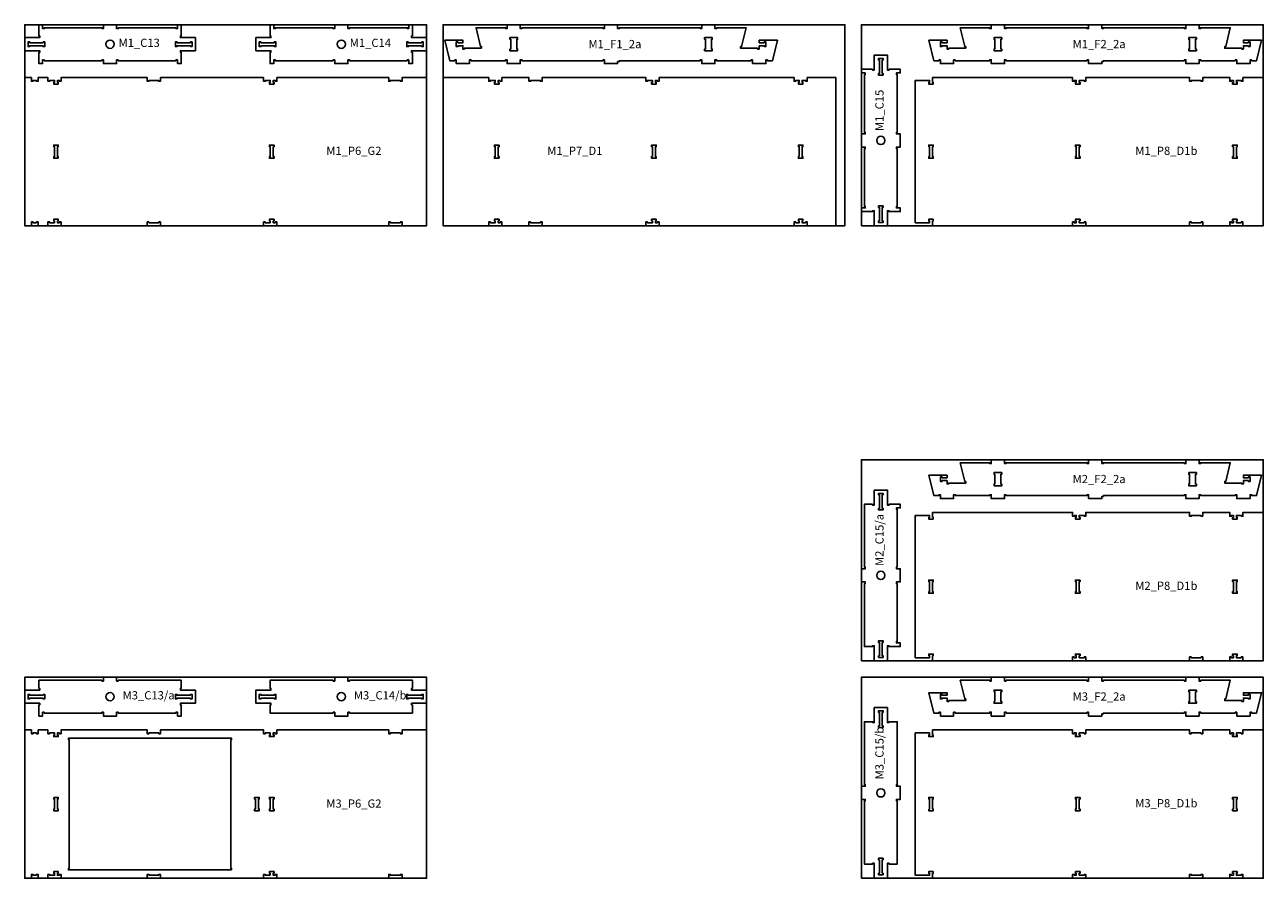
# Model space of a CAD drawing. Header units: millimetres. Extents: x -18184 to 50972, y 6312 to 16778.
# Tile 17 of 24: x -2268 to 5252, y 6313 to 11493. Entities that reach past the tile are written whole.
import ezdxf

# ---------------------------------------------------------------- set-up
doc = ezdxf.new("R2010")
doc.units = ezdxf.units.MM
doc.header["$MEASUREMENT"] = 0
for name, color, linetype in [('freeswerk_CODES', 50, 'Continuous'), ('freeswerk_ELEMENTEN', 7, 'Continuous'), ('freeswerk_PLATEN', 3, 'Continuous')]:
    doc.layers.add(name, color=color, linetype=linetype)

msp = doc.modelspace()

# ---------------------------------------------------------------- linework, layer by layer
for centre in [(-1749.7, 11374.5), (-345.7, 11374.5), (2930.3, 10790.5), (2930.3, 8150.5), (-1749.7, 7414.5), (-345.7, 7414.5), (2930.3, 6830.5)]:
    msp.add_circle(centre, 25)
at = {"layer": 'freeswerk_ELEMENTEN'}
for points in [[(-1789.7, 11279.5), (-1799.7, 11279.5), (-1799.7, 11274.5), (-2149.7, 11274.5), (-2149.7, 11279.5), (-2159.7, 11279.5), (-2159.7, 11256.5), (-2181.7, 11256.5), (-2181.7, 11324.5), (-2176.7, 11324.5), (-2176.7, 11334.5), (-2267.7, 11334.5), (-2267.7, 11414.5), (-2176.7, 11414.5), (-2176.7, 11424.5), (-2181.7, 11424.5), (-2181.7, 11492.5), (-2159.7, 11492.5), (-2159.7, 11469.5), (-2149.7, 11469.5), (-2149.7, 11474.5), (-1799.7, 11474.5), (-1799.7, 11469.5), (-1789.7, 11469.5), (-1789.7, 11492.5), (-1709.7, 11492.5), (-1709.7, 11469.5), (-1699.7, 11469.5), (-1699.7, 11474.5), (-1349.7, 11474.5), (-1349.7, 11469.5), (-1339.7, 11469.5), (-1339.7, 11492.5), (-1317.7, 11492.5), (-1317.7, 11424.5), (-1322.7, 11424.5), (-1322.7, 11414.5), (-1231.7, 11414.5), (-1231.7, 11334.5), (-1322.7, 11334.5), (-1322.7, 11324.5), (-1317.7, 11324.5), (-1317.7, 11256.5), (-1339.7, 11256.5), (-1339.7, 11279.5), (-1349.7, 11279.5), (-1349.7, 11274.5), (-1699.7, 11274.5), (-1699.7, 11279.5), (-1709.7, 11279.5), (-1709.7, 11256.5), (-1789.7, 11256.5)], [(86.3, 11424.5), (86.3, 11492.5), (64.3, 11492.5), (64.3, 11469.5), (54.3, 11469.5), (54.3, 11474.5), (-295.7, 11474.5), (-295.7, 11469.5), (-305.7, 11469.5), (-305.7, 11492.5), (-385.7, 11492.5), (-385.7, 11469.5), (-395.7, 11469.5), (-395.7, 11474.5), (-745.7, 11474.5), (-745.7, 11469.5), (-755.7, 11469.5), (-755.7, 11492.5), (-777.7, 11492.5), (-777.7, 11424.5), (-772.7, 11424.5), (-772.7, 11414.5), (-863.7, 11414.5), (-863.7, 11334.5), (-772.7, 11334.5), (-772.7, 11324.5), (-777.7, 11324.5), (-777.7, 11256.5), (-755.7, 11256.5), (-755.7, 11279.5), (-745.7, 11279.5), (-745.7, 11274.5), (-395.7, 11274.5), (-395.7, 11279.5), (-385.7, 11279.5), (-385.7, 11256.5), (-305.7, 11256.5), (-305.7, 11279.5), (-295.7, 11279.5), (-295.7, 11274.5), (54.3, 11274.5), (54.3, 11279.5), (64.3, 11279.5), (64.3, 11256.5), (86.3, 11256.5), (86.3, 11324.5), (81.3, 11324.5), (81.3, 11334.5), (172.3, 11334.5), (172.3, 11414.5), (81.3, 11414.5), (81.3, 11424.5)], [(505.8, 11350.5), (402.3, 11350.5), (402.3, 11345.5), (392.3, 11345.5), (392.3, 11365.5), (362.3, 11365.5), (362.3, 11360.5), (352.3, 11360.5), (352.3, 11388.5), (362.3, 11388.5), (362.3, 11383.5), (392.3, 11383.5), (392.3, 11398.5), (282.3, 11398.5), (312.7, 11274.5), (342.7, 11274.5), (342.7, 11279.5), (352.7, 11279.5), (352.7, 11256.5), (432.7, 11256.5), (432.7, 11279.5), (442.7, 11279.5), (442.7, 11274.5), (651.4, 11274.5), (651.4, 11280.5), (661.4, 11280.5), (661.4, 11256.5), (741.4, 11256.5), (741.4, 11280.5), (751.4, 11280.5), (751.4, 11274.5), (1242.4, 11274.5), (1242.4, 11279.5), (1252.4, 11279.5), (1252.4, 11256.5), (1332.4, 11256.5), (1332.4, 11269.5), (1342.4, 11269.5), (1342.4, 11274.5), (1833.4, 11274.5), (1833.4, 11280.5), (1843.4, 11280.5), (1843.4, 11256.5), (1923.4, 11256.5), (1923.4, 11280.5), (1933.4, 11280.5), (1933.4, 11274.5), (2142.1, 11274.5), (2142.1, 11279.5), (2152.1, 11279.5), (2152.1, 11256.5), (2232.1, 11256.5), (2232.1, 11279.5), (2242.1, 11279.5), (2242.1, 11274.5), (2272.4, 11274.5), (2302.4, 11398.5), (2192.4, 11398.5), (2192.4, 11383.5), (2222.4, 11383.5), (2222.4, 11388.5), (2232.4, 11388.5), (2232.4, 11360.5), (2222.4, 11360.5), (2222.4, 11365.5), (2192.4, 11365.5), (2192.4, 11345.5), (2182.4, 11345.5), (2182.4, 11350.5), (2078.8, 11350.5), (2078.8, 11360.5), (2084.8, 11360.5), (2112.4, 11474.5), (1933.4, 11474.5), (1933.4, 11469.5), (1923.4, 11469.5), (1923.4, 11492.5), (1843.4, 11492.5), (1843.4, 11469.5), (1833.4, 11469.5), (1833.4, 11474.5), (1342.4, 11474.5), (1342.4, 11469.5), (1332.4, 11469.5), (1332.4, 11492.5), (1252.4, 11492.5), (1252.4, 11469.5), (1242.4, 11469.5), (1242.4, 11474.5), (751.4, 11474.5), (751.4, 11469.5), (741.4, 11469.5), (741.4, 11492.5), (661.4, 11492.5), (661.4, 11469.5), (651.4, 11469.5), (651.4, 11474.5), (472.3, 11474.5), (499.9, 11360.5), (505.8, 11360.5)], [(3445.8, 11350.5), (3342.3, 11350.5), (3342.3, 11345.5), (3332.3, 11345.5), (3332.3, 11365.5), (3302.3, 11365.5), (3302.3, 11360.5), (3292.3, 11360.5), (3292.3, 11388.5), (3302.3, 11388.5), (3302.3, 11383.5), (3332.3, 11383.5), (3332.3, 11398.5), (3222.3, 11398.5), (3252.6, 11274.5), (3282.6, 11274.5), (3282.6, 11279.5), (3292.6, 11279.5), (3292.6, 11256.5), (3372.6, 11256.5), (3372.6, 11279.5), (3382.6, 11279.5), (3382.6, 11274.5), (3591.3, 11274.5), (3591.3, 11280.5), (3601.3, 11280.5), (3601.3, 11256.5), (3681.3, 11256.5), (3681.3, 11280.5), (3691.3, 11280.5), (3691.3, 11274.5), (4182.3, 11274.5), (4182.3, 11279.5), (4192.3, 11279.5), (4192.3, 11256.5), (4272.3, 11256.5), (4272.3, 11269.5), (4282.3, 11269.5), (4282.3, 11274.5), (4773.3, 11274.5), (4773.3, 11280.5), (4783.3, 11280.5), (4783.3, 11256.5), (4863.3, 11256.5), (4863.3, 11280.5), (4873.3, 11280.5), (4873.3, 11274.5), (5082, 11274.5), (5082, 11279.5), (5092, 11279.5), (5092, 11256.5), (5172, 11256.5), (5172, 11279.5), (5182, 11279.5), (5182, 11274.5), (5212.3, 11274.5), (5242.3, 11398.5), (5132.3, 11398.5), (5132.3, 11383.5), (5162.3, 11383.5), (5162.3, 11388.5), (5172.3, 11388.5), (5172.3, 11360.5), (5162.3, 11360.5), (5162.3, 11365.5), (5132.3, 11365.5), (5132.3, 11345.5), (5122.3, 11345.5), (5122.3, 11350.5), (5018.7, 11350.5), (5018.7, 11360.5), (5024.7, 11360.5), (5052.3, 11474.5), (4873.3, 11474.5), (4873.3, 11469.5), (4863.3, 11469.5), (4863.3, 11492.5), (4783.3, 11492.5), (4783.3, 11469.5), (4773.3, 11469.5), (4773.3, 11474.5), (4282.3, 11474.5), (4282.3, 11469.5), (4272.3, 11469.5), (4272.3, 11492.5), (4192.3, 11492.5), (4192.3, 11469.5), (4182.3, 11469.5), (4182.3, 11474.5), (3691.3, 11474.5), (3691.3, 11469.5), (3681.3, 11469.5), (3681.3, 11492.5), (3601.3, 11492.5), (3601.3, 11469.5), (3591.3, 11469.5), (3591.3, 11474.5), (3412.3, 11474.5), (3439.8, 11360.5), (3445.8, 11360.5)], [(-2156.7, 11388.5), (-2146.7, 11388.5), (-2146.7, 11360.5), (-2156.7, 11360.5), (-2156.7, 11365.5), (-2237.7, 11365.5), (-2237.7, 11360.5), (-2247.7, 11360.5), (-2247.7, 11388.5), (-2237.7, 11388.5), (-2237.7, 11383.5), (-2156.7, 11383.5)], [(-1261.7, 11360.5), (-1261.7, 11365.5), (-1342.7, 11365.5), (-1342.7, 11360.5), (-1352.7, 11360.5), (-1352.7, 11388.5), (-1342.7, 11388.5), (-1342.7, 11383.5), (-1261.7, 11383.5), (-1261.7, 11388.5), (-1251.7, 11388.5), (-1251.7, 11360.5)], [(-833.7, 11383.5), (-833.7, 11388.5), (-843.7, 11388.5), (-843.7, 11360.5), (-833.7, 11360.5), (-833.7, 11365.5), (-752.7, 11365.5), (-752.7, 11360.5), (-742.7, 11360.5), (-742.7, 11388.5), (-752.7, 11388.5), (-752.7, 11383.5)], [(142.3, 11365.5), (61.3, 11365.5), (61.3, 11360.5), (51.3, 11360.5), (51.3, 11388.5), (61.3, 11388.5), (61.3, 11383.5), (142.3, 11383.5), (142.3, 11388.5), (152.3, 11388.5), (152.3, 11360.5), (142.3, 11360.5)], [(683.4, 11344.5), (683.4, 11404.5), (678.4, 11404.5), (678.4, 11414.5), (724.4, 11414.5), (724.4, 11404.5), (719.4, 11404.5), (719.4, 11344.5), (724.4, 11344.5), (724.4, 11334.5), (678.4, 11334.5), (678.4, 11344.5)], [(1860.4, 11414.5), (1860.4, 11404.5), (1865.4, 11404.5), (1865.4, 11344.5), (1860.4, 11344.5), (1860.4, 11334.5), (1906.4, 11334.5), (1906.4, 11344.5), (1901.4, 11344.5), (1901.4, 11404.5), (1906.4, 11404.5), (1906.4, 11414.5)], [(3623.3, 11344.5), (3623.3, 11404.5), (3618.3, 11404.5), (3618.3, 11414.5), (3664.3, 11414.5), (3664.3, 11404.5), (3659.3, 11404.5), (3659.3, 11344.5), (3664.3, 11344.5), (3664.3, 11334.5), (3618.3, 11334.5), (3618.3, 11344.5)], [(4800.3, 11414.5), (4800.3, 11404.5), (4805.3, 11404.5), (4805.3, 11344.5), (4800.3, 11344.5), (4800.3, 11334.5), (4846.3, 11334.5), (4846.3, 11344.5), (4841.3, 11344.5), (4841.3, 11404.5), (4846.3, 11404.5), (4846.3, 11414.5)], [(2880.3, 11222.5), (2812.3, 11222.5), (2812.3, 11200.5), (2835.3, 11200.5), (2835.3, 11190.5), (2830.3, 11190.5), (2830.3, 10840.5), (2835.3, 10840.5), (2835.3, 10830.5), (2812.3, 10830.5), (2812.3, 10750.5), (2835.3, 10750.5), (2835.3, 10740.5), (2830.3, 10740.5), (2830.3, 10390.5), (2835.3, 10390.5), (2835.3, 10380.5), (2812.3, 10380.5), (2812.3, 10358.5), (2880.3, 10358.5), (2880.3, 10363.5), (2890.3, 10363.5), (2890.3, 10272.5), (2970.3, 10272.5), (2970.3, 10363.5), (2980.3, 10363.5), (2980.3, 10358.5), (3048.3, 10358.5), (3048.3, 10380.5), (3025.3, 10380.5), (3025.3, 10390.5), (3030.3, 10390.5), (3030.3, 10740.5), (3025.3, 10740.5), (3025.3, 10750.5), (3048.3, 10750.5), (3048.3, 10830.5), (3025.3, 10830.5), (3025.3, 10840.5), (3030.3, 10840.5), (3030.3, 11190.5), (3025.3, 11190.5), (3025.3, 11200.5), (3048.3, 11200.5), (3048.3, 11222.5), (2980.3, 11222.5), (2980.3, 11217.5), (2970.3, 11217.5), (2970.3, 11308.5), (2890.3, 11308.5), (2890.3, 11217.5), (2880.3, 11217.5)], [(2939.3, 11278.5), (2939.3, 11197.5), (2944.3, 11197.5), (2944.3, 11187.5), (2916.3, 11187.5), (2916.3, 11197.5), (2921.3, 11197.5), (2921.3, 11278.5), (2916.3, 11278.5), (2916.3, 11288.5), (2944.3, 11288.5), (2944.3, 11278.5)], [(-2057.1, 10290.5), (-2069.1, 10290.5), (-2069.1, 10302.5), (-2064.1, 10302.5), (-2064.1, 10312.5), (-2092.1, 10312.5), (-2092.1, 10302.5), (-2087.1, 10302.5), (-2087.1, 10290.5), (-2117.1, 10290.5), (-2117.1, 10295.5), (-2127.1, 10295.5), (-2127.1, 10272.5), (-2187.1, 10272.5), (-2187.1, 10295.5), (-2197.1, 10295.5), (-2197.1, 10290.5), (-2217.1, 10290.5), (-2217.1, 10295.5), (-2227.1, 10295.5), (-2227.1, 10272.5), (-2267.7, 10272.5), (-2267.7, 11172.5), (-2227.1, 11172.5), (-2227.1, 11149.5), (-2217.1, 11149.5), (-2217.1, 11154.5), (-2197.1, 11154.5), (-2197.1, 11149.5), (-2187.1, 11149.5), (-2187.1, 11172.5), (-2127.1, 11172.5), (-2127.1, 11149.5), (-2117.1, 11149.5), (-2117.1, 11154.5), (-2087.1, 11154.5), (-2087.1, 11142.5), (-2092.1, 11142.5), (-2092.1, 11132.5), (-2064.1, 11132.5), (-2064.1, 11142.5), (-2069.1, 11142.5), (-2069.1, 11154.5), (-2057.1, 11154.5), (-2057.1, 11149.5), (-2047.1, 11149.5), (-2047.1, 11172.5), (-1524.1, 11172.5), (-1524.1, 11149.5), (-1514.1, 11149.5), (-1514.1, 11154.5), (-1454.1, 11154.5), (-1454.1, 11149.5), (-1444.1, 11149.5), (-1444.1, 11172.5), (-817.1, 11172.5), (-817.1, 11149.5), (-807.1, 11149.5), (-807.1, 11154.5), (-777.1, 11154.5), (-777.1, 11142.5), (-782.1, 11142.5), (-782.1, 11132.5), (-754.1, 11132.5), (-754.1, 11142.5), (-759.1, 11142.5), (-759.1, 11154.5), (-747.1, 11154.5), (-747.1, 11149.5), (-737.1, 11149.5), (-737.1, 11172.5), (-57.1, 11172.5), (-57.1, 11149.5), (-47.1, 11149.5), (-47.1, 11154.5), (12.9, 11154.5), (12.9, 11149.5), (22.9, 11149.5), (22.9, 11172.5), (172.3, 11172.5), (172.3, 10272.5), (22.9, 10272.5), (22.9, 10295.5), (12.9, 10295.5), (12.9, 10290.5), (-47.1, 10290.5), (-47.1, 10295.5), (-57.1, 10295.5), (-57.1, 10272.5), (-737.1, 10272.5), (-737.1, 10295.5), (-747.1, 10295.5), (-747.1, 10290.5), (-759.1, 10290.5), (-759.1, 10302.5), (-754.1, 10302.5), (-754.1, 10312.5), (-782.1, 10312.5), (-782.1, 10302.5), (-777.1, 10302.5), (-777.1, 10290.5), (-807.1, 10290.5), (-807.1, 10295.5), (-817.1, 10295.5), (-817.1, 10272.5), (-1444.1, 10272.5), (-1444.1, 10295.5), (-1454.1, 10295.5), (-1454.1, 10290.5), (-1514.1, 10290.5), (-1514.1, 10295.5), (-1524.1, 10295.5), (-1524.1, 10272.5), (-2047.1, 10272.5), (-2047.1, 10295.5), (-2057.1, 10295.5)], [(4885.1, 11149.5), (4875.1, 11149.5), (4875.1, 11154.5), (4815.1, 11154.5), (4815.1, 11149.5), (4805.1, 11149.5), (4805.1, 11172.5), (4175.1, 11172.5), (4175.1, 11149.5), (4165.1, 11149.5), (4165.1, 11154.5), (4135.1, 11154.5), (4135.1, 11142.5), (4140.1, 11142.5), (4140.1, 11132.5), (4112.1, 11132.5), (4112.1, 11142.5), (4117.1, 11142.5), (4117.1, 11154.5), (4105.1, 11154.5), (4105.1, 11149.5), (4095.1, 11149.5), (4095.1, 11172.5), (3244.1, 11172.5), (3244.1, 11142.5), (3249.1, 11142.5), (3249.1, 11132.5), (3221.1, 11132.5), (3221.1, 11142.5), (3226.1, 11142.5), (3226.1, 11154.5), (3139.2, 11154.5), (3139.2, 10290.5), (3226.1, 10290.5), (3226.1, 10302.5), (3221.1, 10302.5), (3221.1, 10312.5), (3249.1, 10312.5), (3249.1, 10302.5), (3244.1, 10302.5), (3244.1, 10272.5), (4095.1, 10272.5), (4095.1, 10295.5), (4105.1, 10295.5), (4105.1, 10290.5), (4117.1, 10290.5), (4117.1, 10302.5), (4112.1, 10302.5), (4112.1, 10312.5), (4140.1, 10312.5), (4140.1, 10302.5), (4135.1, 10302.5), (4135.1, 10290.5), (4165.1, 10290.5), (4165.1, 10295.5), (4175.1, 10295.5), (4175.1, 10272.5), (4805.1, 10272.5), (4805.1, 10295.5), (4815.1, 10295.5), (4815.1, 10290.5), (4875.1, 10290.5), (4875.1, 10295.5), (4885.1, 10295.5), (4885.1, 10272.5), (5049.1, 10272.5), (5049.1, 10295.5), (5059.1, 10295.5), (5059.1, 10290.5), (5071.1, 10290.5), (5071.1, 10302.5), (5066.1, 10302.5), (5066.1, 10312.5), (5094.1, 10312.5), (5094.1, 10302.5), (5089.1, 10302.5), (5089.1, 10290.5), (5119.1, 10290.5), (5119.1, 10295.5), (5129.1, 10295.5), (5129.1, 10272.5), (5252.3, 10272.5), (5252.3, 11172.5), (5129.1, 11172.5), (5129.1, 11149.5), (5119.1, 11149.5), (5119.1, 11154.5), (5089.1, 11154.5), (5089.1, 11142.5), (5094.1, 11142.5), (5094.1, 11132.5), (5066.1, 11132.5), (5066.1, 11142.5), (5071.1, 11142.5), (5071.1, 11154.5), (5059.1, 11154.5), (5059.1, 11149.5), (5049.1, 11149.5), (5049.1, 11172.5), (4885.1, 11172.5)], [(-2064.1, 10682.5), (-2064.1, 10692.5), (-2069.1, 10692.5), (-2069.1, 10752.5), (-2064.1, 10752.5), (-2064.1, 10762.5), (-2092.1, 10762.5), (-2092.1, 10752.5), (-2087.1, 10752.5), (-2087.1, 10692.5), (-2092.1, 10692.5), (-2092.1, 10682.5)], [(-759.1, 10752.5), (-754.1, 10752.5), (-754.1, 10762.5), (-782.1, 10762.5), (-782.1, 10752.5), (-777.1, 10752.5), (-777.1, 10692.5), (-782.1, 10692.5), (-782.1, 10682.5), (-754.1, 10682.5), (-754.1, 10692.5), (-759.1, 10692.5)], [(612.5, 10682.5), (584.5, 10682.5), (584.5, 10692.5), (589.5, 10692.5), (589.5, 10752.5), (584.5, 10752.5), (584.5, 10762.5), (612.5, 10762.5), (612.5, 10752.5), (607.5, 10752.5), (607.5, 10692.5), (612.5, 10692.5)], [(1543.5, 10692.5), (1543.5, 10752.5), (1538.5, 10752.5), (1538.5, 10762.5), (1566.5, 10762.5), (1566.5, 10752.5), (1561.5, 10752.5), (1561.5, 10692.5), (1566.5, 10692.5), (1566.5, 10682.5), (1538.5, 10682.5), (1538.5, 10692.5)], [(2434.5, 10692.5), (2434.5, 10752.5), (2429.5, 10752.5), (2429.5, 10762.5), (2457.5, 10762.5), (2457.5, 10752.5), (2452.5, 10752.5), (2452.5, 10692.5), (2457.5, 10692.5), (2457.5, 10682.5), (2429.5, 10682.5), (2429.5, 10692.5)], [(3221.1, 10692.5), (3226.1, 10692.5), (3226.1, 10752.5), (3221.1, 10752.5), (3221.1, 10762.5), (3249.1, 10762.5), (3249.1, 10752.5), (3244.1, 10752.5), (3244.1, 10692.5), (3249.1, 10692.5), (3249.1, 10682.5), (3221.1, 10682.5)], [(4140.1, 10762.5), (4140.1, 10752.5), (4135.1, 10752.5), (4135.1, 10692.5), (4140.1, 10692.5), (4140.1, 10682.5), (4112.1, 10682.5), (4112.1, 10692.5), (4117.1, 10692.5), (4117.1, 10752.5), (4112.1, 10752.5), (4112.1, 10762.5)], [(5089.1, 10752.5), (5094.1, 10752.5), (5094.1, 10762.5), (5066.1, 10762.5), (5066.1, 10752.5), (5071.1, 10752.5), (5071.1, 10692.5), (5066.1, 10692.5), (5066.1, 10682.5), (5094.1, 10682.5), (5094.1, 10692.5), (5089.1, 10692.5)], [(2921.3, 10302.5), (2916.3, 10302.5), (2916.3, 10292.5), (2944.3, 10292.5), (2944.3, 10302.5), (2939.3, 10302.5), (2939.3, 10383.5), (2944.3, 10383.5), (2944.3, 10393.5), (2916.3, 10393.5), (2916.3, 10383.5), (2921.3, 10383.5)], [(3445.8, 8710.5), (3342.3, 8710.5), (3342.3, 8705.5), (3332.3, 8705.5), (3332.3, 8725.5), (3302.3, 8725.5), (3302.3, 8720.5), (3292.3, 8720.5), (3292.3, 8748.5), (3302.3, 8748.5), (3302.3, 8743.5), (3332.3, 8743.5), (3332.3, 8758.5), (3222.3, 8758.5), (3252.6, 8634.5), (3282.6, 8634.5), (3282.6, 8639.5), (3292.6, 8639.5), (3292.6, 8616.5), (3372.6, 8616.5), (3372.6, 8639.5), (3382.6, 8639.5), (3382.6, 8634.5), (3591.3, 8634.5), (3591.3, 8640.5), (3601.3, 8640.5), (3601.3, 8616.5), (3681.3, 8616.5), (3681.3, 8640.5), (3691.3, 8640.5), (3691.3, 8634.5), (4182.3, 8634.5), (4182.3, 8639.5), (4192.3, 8639.5), (4192.3, 8616.5), (4272.3, 8616.5), (4272.3, 8629.5), (4282.3, 8629.5), (4282.3, 8634.5), (4773.3, 8634.5), (4773.3, 8640.5), (4783.3, 8640.5), (4783.3, 8616.5), (4863.3, 8616.5), (4863.3, 8640.5), (4873.3, 8640.5), (4873.3, 8634.5), (5082, 8634.5), (5082, 8639.5), (5092, 8639.5), (5092, 8616.5), (5172, 8616.5), (5172, 8639.5), (5182, 8639.5), (5182, 8634.5), (5212.3, 8634.5), (5242.3, 8758.5), (5132.3, 8758.5), (5132.3, 8743.5), (5162.3, 8743.5), (5162.3, 8748.5), (5172.3, 8748.5), (5172.3, 8720.5), (5162.3, 8720.5), (5162.3, 8725.5), (5132.3, 8725.5), (5132.3, 8705.5), (5122.3, 8705.5), (5122.3, 8710.5), (5018.7, 8710.5), (5018.7, 8720.5), (5024.7, 8720.5), (5052.3, 8834.5), (4873.3, 8834.5), (4873.3, 8829.5), (4863.3, 8829.5), (4863.3, 8852.5), (4783.3, 8852.5), (4783.3, 8829.5), (4773.3, 8829.5), (4773.3, 8834.5), (4282.3, 8834.5), (4282.3, 8829.5), (4272.3, 8829.5), (4272.3, 8852.5), (4192.3, 8852.5), (4192.3, 8829.5), (4182.3, 8829.5), (4182.3, 8834.5), (3691.3, 8834.5), (3691.3, 8829.5), (3681.3, 8829.5), (3681.3, 8852.5), (3601.3, 8852.5), (3601.3, 8829.5), (3591.3, 8829.5), (3591.3, 8834.5), (3412.3, 8834.5), (3439.8, 8720.5), (3445.8, 8720.5)], [(3623.3, 8704.5), (3623.3, 8764.5), (3618.3, 8764.5), (3618.3, 8774.5), (3664.3, 8774.5), (3664.3, 8764.5), (3659.3, 8764.5), (3659.3, 8704.5), (3664.3, 8704.5), (3664.3, 8694.5), (3618.3, 8694.5), (3618.3, 8704.5)], [(4800.3, 8774.5), (4800.3, 8764.5), (4805.3, 8764.5), (4805.3, 8704.5), (4800.3, 8704.5), (4800.3, 8694.5), (4846.3, 8694.5), (4846.3, 8704.5), (4841.3, 8704.5), (4841.3, 8764.5), (4846.3, 8764.5), (4846.3, 8774.5)], [(2880.3, 8582.5), (2830.3, 8582.5), (2830.3, 8200.5), (2835.3, 8200.5), (2835.3, 8190.5), (2812.3, 8190.5), (2812.3, 8110.5), (2835.3, 8110.5), (2835.3, 8100.5), (2830.3, 8100.5), (2830.3, 7718.5), (2880.3, 7718.5), (2880.3, 7723.5), (2890.3, 7723.5), (2890.3, 7632.5), (2970.3, 7632.5), (2970.3, 7723.5), (2980.3, 7723.5), (2980.3, 7718.5), (3048.3, 7718.5), (3048.3, 7740.5), (3025.3, 7740.5), (3025.3, 7750.5), (3030.3, 7750.5), (3030.3, 8100.5), (3025.3, 8100.5), (3025.3, 8110.5), (3048.3, 8110.5), (3048.3, 8190.5), (3025.3, 8190.5), (3025.3, 8200.5), (3030.3, 8200.5), (3030.3, 8550.5), (3025.3, 8550.5), (3025.3, 8560.5), (3048.3, 8560.5), (3048.3, 8582.5), (2980.3, 8582.5), (2980.3, 8577.5), (2970.3, 8577.5), (2970.3, 8668.5), (2890.3, 8668.5), (2890.3, 8577.5), (2880.3, 8577.5)], [(2944.3, 8638.5), (2939.3, 8638.5), (2939.3, 8557.5), (2944.3, 8557.5), (2944.3, 8547.5), (2916.3, 8547.5), (2916.3, 8557.5), (2921.3, 8557.5), (2921.3, 8638.5), (2916.3, 8638.5), (2916.3, 8648.5), (2944.3, 8648.5)], [(4885.1, 8509.5), (4875.1, 8509.5), (4875.1, 8514.5), (4815.1, 8514.5), (4815.1, 8509.5), (4805.1, 8509.5), (4805.1, 8532.5), (4175.1, 8532.5), (4175.1, 8509.5), (4165.1, 8509.5), (4165.1, 8514.5), (4135.1, 8514.5), (4135.1, 8502.5), (4140.1, 8502.5), (4140.1, 8492.5), (4112.1, 8492.5), (4112.1, 8502.5), (4117.1, 8502.5), (4117.1, 8514.5), (4105.1, 8514.5), (4105.1, 8509.5), (4095.1, 8509.5), (4095.1, 8532.5), (3244.1, 8532.5), (3244.1, 8502.5), (3249.1, 8502.5), (3249.1, 8492.5), (3221.1, 8492.5), (3221.1, 8502.5), (3226.1, 8502.5), (3226.1, 8514.5), (3139.2, 8514.5), (3139.2, 7650.5), (3226.1, 7650.5), (3226.1, 7662.5), (3221.1, 7662.5), (3221.1, 7672.5), (3249.1, 7672.5), (3249.1, 7662.5), (3244.1, 7662.5), (3244.1, 7632.5), (4095.1, 7632.5), (4095.1, 7655.5), (4105.1, 7655.5), (4105.1, 7650.5), (4117.1, 7650.5), (4117.1, 7662.5), (4112.1, 7662.5), (4112.1, 7672.5), (4140.1, 7672.5), (4140.1, 7662.5), (4135.1, 7662.5), (4135.1, 7650.5), (4165.1, 7650.5), (4165.1, 7655.5), (4175.1, 7655.5), (4175.1, 7632.5), (4805.1, 7632.5), (4805.1, 7655.5), (4815.1, 7655.5), (4815.1, 7650.5), (4875.1, 7650.5), (4875.1, 7655.5), (4885.1, 7655.5), (4885.1, 7632.5), (5049.1, 7632.5), (5049.1, 7655.5), (5059.1, 7655.5), (5059.1, 7650.5), (5071.1, 7650.5), (5071.1, 7662.5), (5066.1, 7662.5), (5066.1, 7672.5), (5094.1, 7672.5), (5094.1, 7662.5), (5089.1, 7662.5), (5089.1, 7650.5), (5119.1, 7650.5), (5119.1, 7655.5), (5129.1, 7655.5), (5129.1, 7632.5), (5252.3, 7632.5), (5252.3, 8532.5), (5129.1, 8532.5), (5129.1, 8509.5), (5119.1, 8509.5), (5119.1, 8514.5), (5089.1, 8514.5), (5089.1, 8502.5), (5094.1, 8502.5), (5094.1, 8492.5), (5066.1, 8492.5), (5066.1, 8502.5), (5071.1, 8502.5), (5071.1, 8514.5), (5059.1, 8514.5), (5059.1, 8509.5), (5049.1, 8509.5), (5049.1, 8532.5), (4885.1, 8532.5)], [(3221.1, 8052.5), (3226.1, 8052.5), (3226.1, 8112.5), (3221.1, 8112.5), (3221.1, 8122.5), (3249.1, 8122.5), (3249.1, 8112.5), (3244.1, 8112.5), (3244.1, 8052.5), (3249.1, 8052.5), (3249.1, 8042.5), (3221.1, 8042.5)], [(4140.1, 8122.5), (4140.1, 8112.5), (4135.1, 8112.5), (4135.1, 8052.5), (4140.1, 8052.5), (4140.1, 8042.5), (4112.1, 8042.5), (4112.1, 8052.5), (4117.1, 8052.5), (4117.1, 8112.5), (4112.1, 8112.5), (4112.1, 8122.5)], [(5089.1, 8112.5), (5094.1, 8112.5), (5094.1, 8122.5), (5066.1, 8122.5), (5066.1, 8112.5), (5071.1, 8112.5), (5071.1, 8052.5), (5066.1, 8052.5), (5066.1, 8042.5), (5094.1, 8042.5), (5094.1, 8052.5), (5089.1, 8052.5)], [(2916.3, 7662.5), (2921.3, 7662.5), (2921.3, 7743.5), (2916.3, 7743.5), (2916.3, 7753.5), (2944.3, 7753.5), (2944.3, 7743.5), (2939.3, 7743.5), (2939.3, 7662.5), (2944.3, 7662.5), (2944.3, 7652.5), (2916.3, 7652.5)], [(-1231.7, 7454.5), (-1322.7, 7454.5), (-1322.7, 7464.5), (-1317.7, 7464.5), (-1317.7, 7514.5), (-1699.7, 7514.5), (-1699.7, 7509.5), (-1709.7, 7509.5), (-1709.7, 7532.5), (-1789.7, 7532.5), (-1789.7, 7509.5), (-1799.7, 7509.5), (-1799.7, 7514.5), (-2181.7, 7514.5), (-2181.7, 7464.5), (-2176.7, 7464.5), (-2176.7, 7454.5), (-2267.7, 7454.5), (-2267.7, 7374.5), (-2176.7, 7374.5), (-2176.7, 7364.5), (-2181.7, 7364.5), (-2181.7, 7296.5), (-2159.7, 7296.5), (-2159.7, 7319.5), (-2149.7, 7319.5), (-2149.7, 7314.5), (-1799.7, 7314.5), (-1799.7, 7319.5), (-1789.7, 7319.5), (-1789.7, 7296.5), (-1709.7, 7296.5), (-1709.7, 7319.5), (-1699.7, 7319.5), (-1699.7, 7314.5), (-1349.7, 7314.5), (-1349.7, 7319.5), (-1339.7, 7319.5), (-1339.7, 7296.5), (-1317.7, 7296.5), (-1317.7, 7364.5), (-1322.7, 7364.5), (-1322.7, 7374.5), (-1231.7, 7374.5)], [(-395.7, 7319.5), (-395.7, 7314.5), (-777.7, 7314.5), (-777.7, 7364.5), (-772.7, 7364.5), (-772.7, 7374.5), (-863.7, 7374.5), (-863.7, 7454.5), (-772.7, 7454.5), (-772.7, 7464.5), (-777.7, 7464.5), (-777.7, 7514.5), (-395.7, 7514.5), (-395.7, 7509.5), (-385.7, 7509.5), (-385.7, 7532.5), (-305.7, 7532.5), (-305.7, 7509.5), (-295.7, 7509.5), (-295.7, 7514.5), (86.3, 7514.5), (86.3, 7464.5), (81.3, 7464.5), (81.3, 7454.5), (172.3, 7454.5), (172.3, 7374.5), (81.3, 7374.5), (81.3, 7364.5), (86.3, 7364.5), (86.3, 7314.5), (-295.7, 7314.5), (-295.7, 7319.5), (-305.7, 7319.5), (-305.7, 7296.5), (-385.7, 7296.5), (-385.7, 7319.5)], [(3445.8, 7390.5), (3342.3, 7390.5), (3342.3, 7385.5), (3332.3, 7385.5), (3332.3, 7405.5), (3302.3, 7405.5), (3302.3, 7400.5), (3292.3, 7400.5), (3292.3, 7428.5), (3302.3, 7428.5), (3302.3, 7423.5), (3332.3, 7423.5), (3332.3, 7438.5), (3222.3, 7438.5), (3252.6, 7314.5), (3282.6, 7314.5), (3282.6, 7319.5), (3292.6, 7319.5), (3292.6, 7296.5), (3372.6, 7296.5), (3372.6, 7319.5), (3382.6, 7319.5), (3382.6, 7314.5), (3591.3, 7314.5), (3591.3, 7320.5), (3601.3, 7320.5), (3601.3, 7296.5), (3681.3, 7296.5), (3681.3, 7320.5), (3691.3, 7320.5), (3691.3, 7314.5), (4182.3, 7314.5), (4182.3, 7319.5), (4192.3, 7319.5), (4192.3, 7296.5), (4272.3, 7296.5), (4272.3, 7309.5), (4282.3, 7309.5), (4282.3, 7314.5), (4773.3, 7314.5), (4773.3, 7320.5), (4783.3, 7320.5), (4783.3, 7296.5), (4863.3, 7296.5), (4863.3, 7320.5), (4873.3, 7320.5), (4873.3, 7314.5), (5082, 7314.5), (5082, 7319.5), (5092, 7319.5), (5092, 7296.5), (5172, 7296.5), (5172, 7319.5), (5182, 7319.5), (5182, 7314.5), (5212.3, 7314.5), (5242.3, 7438.5), (5132.3, 7438.5), (5132.3, 7423.5), (5162.3, 7423.5), (5162.3, 7428.5), (5172.3, 7428.5), (5172.3, 7400.5), (5162.3, 7400.5), (5162.3, 7405.5), (5132.3, 7405.5), (5132.3, 7385.5), (5122.3, 7385.5), (5122.3, 7390.5), (5018.7, 7390.5), (5018.7, 7400.5), (5024.7, 7400.5), (5052.3, 7514.5), (4873.3, 7514.5), (4873.3, 7509.5), (4863.3, 7509.5), (4863.3, 7532.5), (4783.3, 7532.5), (4783.3, 7509.5), (4773.3, 7509.5), (4773.3, 7514.5), (4282.3, 7514.5), (4282.3, 7509.5), (4272.3, 7509.5), (4272.3, 7532.5), (4192.3, 7532.5), (4192.3, 7509.5), (4182.3, 7509.5), (4182.3, 7514.5), (3691.3, 7514.5), (3691.3, 7509.5), (3681.3, 7509.5), (3681.3, 7532.5), (3601.3, 7532.5), (3601.3, 7509.5), (3591.3, 7509.5), (3591.3, 7514.5), (3412.3, 7514.5), (3439.8, 7400.5), (3445.8, 7400.5)], [(3623.3, 7384.5), (3623.3, 7444.5), (3618.3, 7444.5), (3618.3, 7454.5), (3664.3, 7454.5), (3664.3, 7444.5), (3659.3, 7444.5), (3659.3, 7384.5), (3664.3, 7384.5), (3664.3, 7374.5), (3618.3, 7374.5), (3618.3, 7384.5)], [(4800.3, 7454.5), (4800.3, 7444.5), (4805.3, 7444.5), (4805.3, 7384.5), (4800.3, 7384.5), (4800.3, 7374.5), (4846.3, 7374.5), (4846.3, 7384.5), (4841.3, 7384.5), (4841.3, 7444.5), (4846.3, 7444.5), (4846.3, 7454.5)], [(-2156.7, 7428.5), (-2146.7, 7428.5), (-2146.7, 7400.5), (-2156.7, 7400.5), (-2156.7, 7405.5), (-2237.7, 7405.5), (-2237.7, 7400.5), (-2247.7, 7400.5), (-2247.7, 7428.5), (-2237.7, 7428.5), (-2237.7, 7423.5), (-2156.7, 7423.5)], [(-1261.7, 7405.5), (-1342.7, 7405.5), (-1342.7, 7400.5), (-1352.7, 7400.5), (-1352.7, 7428.5), (-1342.7, 7428.5), (-1342.7, 7423.5), (-1261.7, 7423.5), (-1261.7, 7428.5), (-1251.7, 7428.5), (-1251.7, 7400.5), (-1261.7, 7400.5)], [(-833.7, 7405.5), (-752.7, 7405.5), (-752.7, 7400.5), (-742.7, 7400.5), (-742.7, 7428.5), (-752.7, 7428.5), (-752.7, 7423.5), (-833.7, 7423.5), (-833.7, 7428.5), (-843.7, 7428.5), (-843.7, 7400.5), (-833.7, 7400.5)], [(61.3, 7428.5), (51.3, 7428.5), (51.3, 7400.5), (61.3, 7400.5), (61.3, 7405.5), (142.3, 7405.5), (142.3, 7400.5), (152.3, 7400.5), (152.3, 7428.5), (142.3, 7428.5), (142.3, 7423.5), (61.3, 7423.5)], [(3025.3, 6780.5), (3030.3, 6780.5), (3030.3, 6398.5), (2980.3, 6398.5), (2980.3, 6403.5), (2970.3, 6403.5), (2970.3, 6312.5), (2890.3, 6312.5), (2890.3, 6403.5), (2880.3, 6403.5), (2880.3, 6398.5), (2830.3, 6398.5), (2830.3, 6780.5), (2835.3, 6780.5), (2835.3, 6790.5), (2812.3, 6790.5), (2812.3, 6870.5), (2835.3, 6870.5), (2835.3, 6880.5), (2830.3, 6880.5), (2830.3, 7262.5), (2880.3, 7262.5), (2880.3, 7257.5), (2890.3, 7257.5), (2890.3, 7348.5), (2970.3, 7348.5), (2970.3, 7257.5), (2980.3, 7257.5), (2980.3, 7262.5), (3030.3, 7262.5), (3030.3, 6880.5), (3025.3, 6880.5), (3025.3, 6870.5), (3048.3, 6870.5), (3048.3, 6790.5), (3025.3, 6790.5)], [(2916.3, 7237.5), (2916.3, 7227.5), (2944.3, 7227.5), (2944.3, 7237.5), (2939.3, 7237.5), (2939.3, 7318.5), (2944.3, 7318.5), (2944.3, 7328.5), (2916.3, 7328.5), (2916.3, 7318.5), (2921.3, 7318.5), (2921.3, 7237.5)], [(-777.1, 6330.5), (-807.1, 6330.5), (-807.1, 6335.5), (-817.1, 6335.5), (-817.1, 6312.5), (-1444.1, 6312.5), (-1444.1, 6335.5), (-1454.1, 6335.5), (-1454.1, 6330.5), (-1514.1, 6330.5), (-1514.1, 6335.5), (-1524.1, 6335.5), (-1524.1, 6312.5), (-2047.1, 6312.5), (-2047.1, 6335.5), (-2057.1, 6335.5), (-2057.1, 6330.5), (-2069.1, 6330.5), (-2069.1, 6342.5), (-2064.1, 6342.5), (-2064.1, 6352.5), (-2092.1, 6352.5), (-2092.1, 6342.5), (-2087.1, 6342.5), (-2087.1, 6330.5), (-2117.1, 6330.5), (-2117.1, 6335.5), (-2127.1, 6335.5), (-2127.1, 6312.5), (-2187.1, 6312.5), (-2187.1, 6335.5), (-2197.1, 6335.5), (-2197.1, 6330.5), (-2217.1, 6330.5), (-2217.1, 6335.5), (-2227.1, 6335.5), (-2227.1, 6312.5), (-2267.7, 6312.5), (-2267.7, 7212.5), (-2227.1, 7212.5), (-2227.1, 7189.5), (-2217.1, 7189.5), (-2217.1, 7194.5), (-2197.1, 7194.5), (-2197.1, 7189.5), (-2187.1, 7189.5), (-2187.1, 7212.5), (-2127.1, 7212.5), (-2127.1, 7189.5), (-2117.1, 7189.5), (-2117.1, 7194.5), (-2087.1, 7194.5), (-2087.1, 7182.5), (-2092.1, 7182.5), (-2092.1, 7172.5), (-2064.1, 7172.5), (-2064.1, 7182.5), (-2069.1, 7182.5), (-2069.1, 7194.5), (-2057.1, 7194.5), (-2057.1, 7189.5), (-2047.1, 7189.5), (-2047.1, 7212.5), (-1524.1, 7212.5), (-1524.1, 7189.5), (-1514.1, 7189.5), (-1514.1, 7194.5), (-1454.1, 7194.5), (-1454.1, 7189.5), (-1444.1, 7189.5), (-1444.1, 7212.5), (-817.1, 7212.5), (-817.1, 7189.5), (-807.1, 7189.5), (-807.1, 7194.5), (-777.1, 7194.5), (-777.1, 7182.5), (-782.1, 7182.5), (-782.1, 7172.5), (-754.1, 7172.5), (-754.1, 7182.5), (-759.1, 7182.5), (-759.1, 7194.5), (-747.1, 7194.5), (-747.1, 7189.5), (-737.1, 7189.5), (-737.1, 7212.5), (-57.1, 7212.5), (-57.1, 7189.5), (-47.1, 7189.5), (-47.1, 7194.5), (12.9, 7194.5), (12.9, 7189.5), (22.9, 7189.5), (22.9, 7212.5), (172.3, 7212.5), (172.3, 6312.5), (22.9, 6312.5), (22.9, 6335.5), (12.9, 6335.5), (12.9, 6330.5), (-47.1, 6330.5), (-47.1, 6335.5), (-57.1, 6335.5), (-57.1, 6312.5), (-737.1, 6312.5), (-737.1, 6335.5), (-747.1, 6335.5), (-747.1, 6330.5), (-759.1, 6330.5), (-759.1, 6342.5), (-754.1, 6342.5), (-754.1, 6352.5), (-782.1, 6352.5), (-782.1, 6342.5), (-777.1, 6342.5)], [(-1012.2, 6362.5), (-1012.2, 6372.5), (-1017.2, 6372.5), (-1017.2, 7152.5), (-1012.2, 7152.5), (-1012.2, 7162.5), (-2002.2, 7162.5), (-2002.2, 7152.5), (-1997.2, 7152.5), (-1997.2, 6372.5), (-2002.2, 6372.5), (-2002.2, 6362.5)], [(4885.1, 7189.5), (4875.1, 7189.5), (4875.1, 7194.5), (4815.1, 7194.5), (4815.1, 7189.5), (4805.1, 7189.5), (4805.1, 7212.5), (4175.1, 7212.5), (4175.1, 7189.5), (4165.1, 7189.5), (4165.1, 7194.5), (4135.1, 7194.5), (4135.1, 7182.5), (4140.1, 7182.5), (4140.1, 7172.5), (4112.1, 7172.5), (4112.1, 7182.5), (4117.1, 7182.5), (4117.1, 7194.5), (4105.1, 7194.5), (4105.1, 7189.5), (4095.1, 7189.5), (4095.1, 7212.5), (3244.1, 7212.5), (3244.1, 7182.5), (3249.1, 7182.5), (3249.1, 7172.5), (3221.1, 7172.5), (3221.1, 7182.5), (3226.1, 7182.5), (3226.1, 7194.5), (3139.2, 7194.5), (3139.2, 6330.5), (3226.1, 6330.5), (3226.1, 6342.5), (3221.1, 6342.5), (3221.1, 6352.5), (3249.1, 6352.5), (3249.1, 6342.5), (3244.1, 6342.5), (3244.1, 6312.5), (4095.1, 6312.5), (4095.1, 6335.5), (4105.1, 6335.5), (4105.1, 6330.5), (4117.1, 6330.5), (4117.1, 6342.5), (4112.1, 6342.5), (4112.1, 6352.5), (4140.1, 6352.5), (4140.1, 6342.5), (4135.1, 6342.5), (4135.1, 6330.5), (4165.1, 6330.5), (4165.1, 6335.5), (4175.1, 6335.5), (4175.1, 6312.5), (4805.1, 6312.5), (4805.1, 6335.5), (4815.1, 6335.5), (4815.1, 6330.5), (4875.1, 6330.5), (4875.1, 6335.5), (4885.1, 6335.5), (4885.1, 6312.5), (5049.1, 6312.5), (5049.1, 6335.5), (5059.1, 6335.5), (5059.1, 6330.5), (5071.1, 6330.5), (5071.1, 6342.5), (5066.1, 6342.5), (5066.1, 6352.5), (5094.1, 6352.5), (5094.1, 6342.5), (5089.1, 6342.5), (5089.1, 6330.5), (5119.1, 6330.5), (5119.1, 6335.5), (5129.1, 6335.5), (5129.1, 6312.5), (5252.3, 6312.5), (5252.3, 7212.5), (5129.1, 7212.5), (5129.1, 7189.5), (5119.1, 7189.5), (5119.1, 7194.5), (5089.1, 7194.5), (5089.1, 7182.5), (5094.1, 7182.5), (5094.1, 7172.5), (5066.1, 7172.5), (5066.1, 7182.5), (5071.1, 7182.5), (5071.1, 7194.5), (5059.1, 7194.5), (5059.1, 7189.5), (5049.1, 7189.5), (5049.1, 7212.5), (4885.1, 7212.5)], [(-2092.1, 6802.5), (-2064.2, 6802.5), (-2064.2, 6792.5), (-2069.2, 6792.5), (-2069.2, 6732.5), (-2064.2, 6732.5), (-2064.2, 6722.5), (-2092.1, 6722.5), (-2092.1, 6732.5), (-2087.1, 6732.5), (-2087.1, 6792.5), (-2092.1, 6792.5)], [(-867.2, 6792.5), (-872.2, 6792.5), (-872.2, 6802.5), (-844.2, 6802.5), (-844.2, 6792.5), (-849.2, 6792.5), (-849.2, 6732.5), (-844.2, 6732.5), (-844.2, 6722.5), (-872.2, 6722.5), (-872.2, 6732.5), (-867.2, 6732.5)], [(-759.1, 6732.5), (-754.1, 6732.5), (-754.1, 6722.5), (-782.1, 6722.5), (-782.1, 6732.5), (-777.1, 6732.5), (-777.1, 6792.5), (-782.1, 6792.5), (-782.1, 6802.5), (-754.1, 6802.5), (-754.1, 6792.5), (-759.1, 6792.5)], [(3221.1, 6732.5), (3226.1, 6732.5), (3226.1, 6792.5), (3221.1, 6792.5), (3221.1, 6802.5), (3249.1, 6802.5), (3249.1, 6792.5), (3244.1, 6792.5), (3244.1, 6732.5), (3249.1, 6732.5), (3249.1, 6722.5), (3221.1, 6722.5)], [(4140.1, 6802.5), (4140.1, 6792.5), (4135.1, 6792.5), (4135.1, 6732.5), (4140.1, 6732.5), (4140.1, 6722.5), (4112.1, 6722.5), (4112.1, 6732.5), (4117.1, 6732.5), (4117.1, 6792.5), (4112.1, 6792.5), (4112.1, 6802.5)], [(5089.1, 6792.5), (5094.1, 6792.5), (5094.1, 6802.5), (5066.1, 6802.5), (5066.1, 6792.5), (5071.1, 6792.5), (5071.1, 6732.5), (5066.1, 6732.5), (5066.1, 6722.5), (5094.1, 6722.5), (5094.1, 6732.5), (5089.1, 6732.5)], [(2939.3, 6342.5), (2939.3, 6423.5), (2944.3, 6423.5), (2944.3, 6433.5), (2916.3, 6433.5), (2916.3, 6423.5), (2921.3, 6423.5), (2921.3, 6342.5), (2916.3, 6342.5), (2916.3, 6332.5), (2944.3, 6332.5), (2944.3, 6342.5)]]:
    msp.add_lwpolyline(points, close=True, dxfattribs=at)
for points in [[(559.5, 10295.5), (549.5, 10295.5), (549.5, 10272.5), (272.3, 10272.5), (272.3, 11172.5), (549.5, 11172.5), (549.5, 11149.5), (559.5, 11149.5), (559.5, 11154.5), (589.5, 11154.5), (589.5, 11142.5), (584.5, 11142.5), (584.5, 11132.5), (612.5, 11132.5), (612.5, 11142.5), (607.5, 11142.5), (607.5, 11154.5), (619.5, 11154.5)], [(559.5, 10295.5), (559.5, 10290.5), (589.5, 10290.5), (589.5, 10302.5), (584.5, 10302.5), (584.5, 10312.5), (612.5, 10312.5), (612.5, 10302.5), (607.5, 10302.5), (607.5, 10290.5), (619.5, 10290.5), (619.5, 10295.5), (629.5, 10295.5), (629.5, 10272.5), (793.5, 10272.5), (793.5, 10295.5), (803.5, 10295.5), (803.5, 10290.5), (863.5, 10290.5), (863.5, 10295.5), (873.5, 10295.5), (873.5, 10272.5), (1503.5, 10272.5), (1503.5, 10295.5), (1513.5, 10295.5), (1513.5, 10290.5), (1543.5, 10290.5), (1543.5, 10302.5), (1538.5, 10302.5), (1538.5, 10312.5), (1566.5, 10312.5), (1566.5, 10302.5), (1561.5, 10302.5), (1561.5, 10290.5), (1573.5, 10290.5), (1573.5, 10295.5), (1583.5, 10295.5), (1583.5, 10272.5), (2403.5, 10272.5), (2403.5, 10295.5), (2413.5, 10295.5), (2413.5, 10290.5), (2434.5, 10290.5), (2434.5, 10302.5), (2429.5, 10302.5), (2429.5, 10312.5), (2457.5, 10312.5), (2457.5, 10302.5), (2452.5, 10302.5), (2452.5, 10290.5), (2473.5, 10290.5), (2473.5, 10295.5), (2483.5, 10295.5), (2483.5, 10272.5), (2657.7, 10272.5), (2657.7, 11172.5), (2483.5, 11172.5), (2483.5, 11149.5), (2473.5, 11149.5), (2473.5, 11154.5), (2452.5, 11154.5), (2452.5, 11142.5), (2457.5, 11142.5), (2457.5, 11132.5), (2429.5, 11132.5), (2429.5, 11142.5), (2434.5, 11142.5), (2434.5, 11154.5), (2413.5, 11154.5), (2413.5, 11149.5), (2403.5, 11149.5), (2403.5, 11172.5), (1583.5, 11172.5), (1583.5, 11149.5), (1573.5, 11149.5), (1573.5, 11154.5), (1561.5, 11154.5), (1561.5, 11142.5), (1566.5, 11142.5), (1566.5, 11132.5), (1538.5, 11132.5), (1538.5, 11142.5), (1543.5, 11142.5), (1543.5, 11154.5), (1513.5, 11154.5), (1513.5, 11149.5), (1503.5, 11149.5), (1503.5, 11172.5), (873.5, 11172.5), (873.5, 11149.5), (863.5, 11149.5), (863.5, 11154.5), (803.5, 11154.5), (803.5, 11149.5), (793.5, 11149.5), (793.5, 11172.5), (629.5, 11172.5), (629.5, 11149.5), (619.5, 11149.5), (619.5, 11154.5)]]:
    msp.add_lwpolyline(points, dxfattribs=at)
at = {"layer": 'freeswerk_PLATEN'}
for points in [[(-2267.7, 10272.5), (172.3, 10272.5), (172.3, 11492.5), (-2267.7, 11492.5)], [(272.3, 10272.5), (2712.3, 10272.5), (2712.3, 11492.5), (272.3, 11492.5)], [(2812.3, 10272.5), (5252.3, 10272.5), (5252.3, 11492.5), (2812.3, 11492.5)], [(2812.3, 7632.5), (5252.3, 7632.5), (5252.3, 8852.5), (2812.3, 8852.5)], [(-2267.7, 6312.5), (172.3, 6312.5), (172.3, 7532.5), (-2267.7, 7532.5)], [(2812.3, 6312.5), (5252.3, 6312.5), (5252.3, 7532.5), (2812.3, 7532.5)]]:
    msp.add_lwpolyline(points, close=True, dxfattribs=at)

# ---------------------------------------------------------------- texts
at = {"layer": 'freeswerk_CODES', "char_height": 50, "attachment_point": 1}
for s, insert in [('{\\Fiso|c0;M1_C13}', (-1698.3, 11407.8)), ('{\\Fiso|c0;M1_C14}', (-294.3, 11407.8)), ('{\\Fiso|c0;M1_F1_2a}', (1155.3, 11400.4)), ('{\\Fiso|c0;M1_F2_2a}', (4095.3, 11400.4)), ('{\\Fiso|c0;M1_P8_D1b}', (4475.3, 10752.7)), ('{\\Fiso|c0;M1_P6_G2}', (-436.9, 10752.7)), ('{\\Fiso|c0;M1_P7_D1}', (904.9, 10752.7)), ('{\\Fiso|c0;M2_F2_2a}', (4095.3, 8760.4)), ('{\\Fiso|c0;M2_P8_D1b}', (4475.3, 8112.7)), ('{\\Fiso|c0;M3_C13/a}', (-1673.5, 7447.8)), ('{\\Fiso|c0;M3_C14/b}', (-269.5, 7447.8)), ('{\\Fiso|c0;M3_F2_2a}', (4095.3, 7440.4)), ('{\\Fiso|c0;M3_P6_G2}', (-436.9, 6790.7)), ('{\\Fiso|c0;M3_P8_D1b}', (4475.3, 6792.7))]:
    msp.add_mtext_dynamic_manual_height_columns(s, width=318.081, gutter_width=1456.3, heights=[0], dxfattribs=dict(at, insert=insert))
at = {"layer": 'freeswerk_CODES', "char_height": 50, "attachment_point": 1, "rotation": 90}
for s, insert in [('{\\Fiso|c0;M1_C15}', (2897, 10847.8)), ('{\\Fiso|c0;M2_C15/a}', (2897, 8207.8)), ('{\\Fiso|c0;M3_C15/b}', (2897, 6912.6))]:
    msp.add_mtext_dynamic_manual_height_columns(s, width=318.081, gutter_width=1456.3, heights=[0], dxfattribs=dict(at, insert=insert))

doc.saveas('drawing.dxf')
